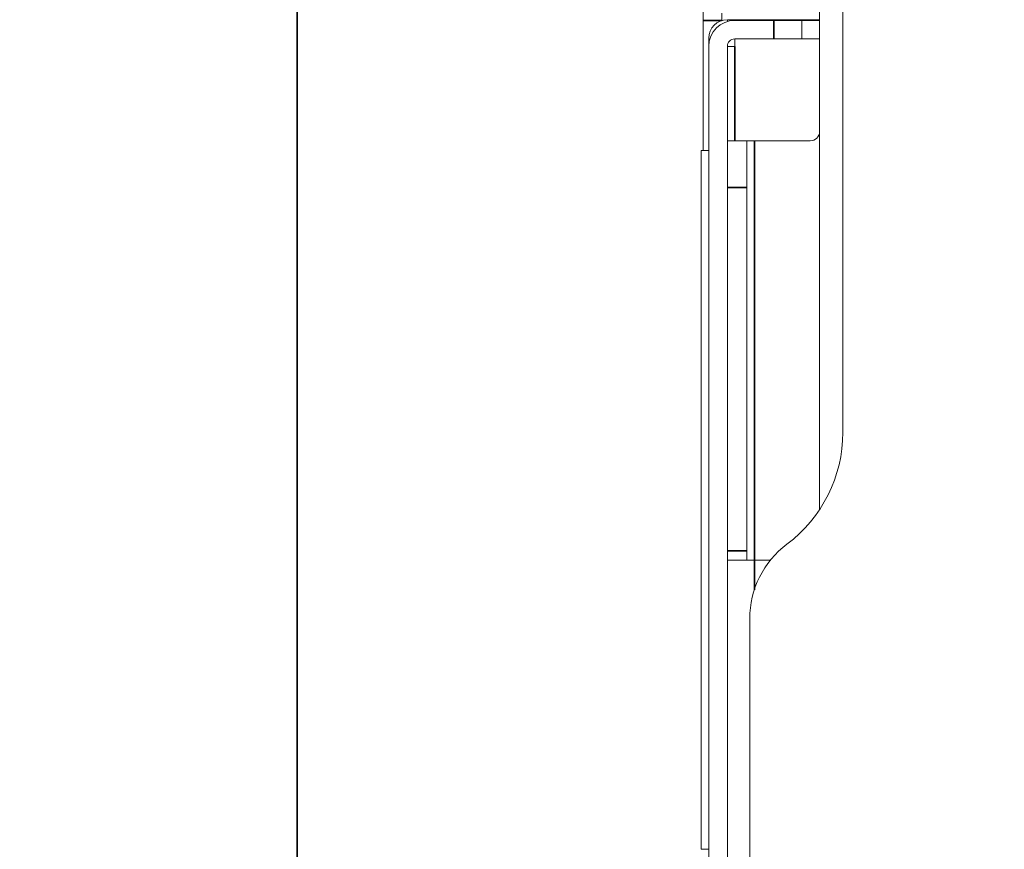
# Model space of a CAD drawing. Header units: millimetres. Extents: x 4 to 1188, y 1 to 840.
# Tile 103 of 210: x 386 to 401, y 706 to 718. Entities that reach past the tile are written whole.
import ezdxf

# ---------------------------------------------------------------- set-up
doc = ezdxf.new("R2010")
doc.units = ezdxf.units.MM
doc.layers.add('1', color=7, linetype='Continuous')
doc.styles.add('Arial Unicode MS', font='Arial Unicode MS')
doc.dimstyles.get("Standard").update_dxf_attribs({"dimtxt": 0.18, "dimasz": 0.18, "dimexe": 0.18, "dimexo": 0.0625, "dimgap": 0.09, "dimtad": 0, "dimtih": 1, "dimtoh": 1, "dimdec": 4, "dimzin": 0, "dimdsep": 46, "dimtxsty": 'Standard', "dimcen": 0.09, "dimadec": 0, "dimazin": 0, "dimtfac": 1, "dimtdec": 4, "dimtofl": 0, "dimtmove": 0, "dimatfit": 3, "dimfxl": 0, "dimtolj": 1, "dimtzin": 0, "dimarcsym": 0})

# ---------------------------------------------------------------- blocks, each defined once
blk = doc.blocks.new('_U16')
at = {"layer": '1', "color": 18, "lineweight": 35}
for p, q in [((192.374, 762.337), (192.374, 821.201)), ((407.917, 645.108), (407.917, 821.201)), ((192.374, 819.201), (407.917, 819.201))]:
    blk.add_line(p, q, dxfattribs=at)
at = {"layer": '1', "color": 18, "lineweight": 70}
for points in [[(192.374, 819.201), (195.874, 819.977), (195.874, 818.425)], [(407.917, 819.201), (404.417, 818.425), (404.417, 819.977)]]:
    blk.add_solid(points, dxfattribs=at)
at = {"layer": '1', "color": 18, "linetype": 'Continuous', "lineweight": 13, "insert": (289.628, 821.761), "char_height": 5, "attachment_point": 7, "line_spacing_factor": 1.047437, "style": 'Arial Unicode MS'}
blk.add_mtext('\\fArial Unicode MS|b0|i0;\\W1.0000;{\\H1.21x;(}1509{\\H1.21x;)}', dxfattribs=at)

msp = doc.modelspace()

# ---------------------------------------------------------------- linework, layer by layer
at = {"layer": '1', "color": 18, "linetype": 'Continuous', "lineweight": 35}
msp.add_line((390.2602, 685.5941), (390.2602, 810.0084), dxfattribs=at)
at = {"layer": '1', "color": 154, "linetype": 'Continuous', "lineweight": 13}
for p, q in [((398.2744, 719.1941), (398.2744, 710.824)), ((398.6315, 712.0084), (398.6315, 718.7941)), ((396.4887, 718.3227), (396.4887, 718.5241)), ((396.7744, 718.3227), (396.7744, 718.437)), ((396.4887, 716.3294), (396.4887, 718.3227)), ((396.8601, 718.3104), (396.8601, 718.337)), ((396.8601, 718.337), (398.2744, 718.337)), ((396.9744, 718.3271), (397.5744, 718.3271)), ((397.5744, 718.3271), (398.003, 718.3271)), ((398.003, 718.3271), (398.2744, 718.3271)), ((398.003, 718.3271), (398.003, 718.0414)), ((396.5744, 717.9271), (396.5744, 718.0513)), ((396.9744, 717.9271), (396.9744, 718.0414)), ((396.9744, 718.0414), (397.5744, 718.0414)), ((398.003, 718.0414), (397.5744, 718.0414)), ((398.003, 718.0414), (398.2744, 718.0414)), ((396.5744, 705.0926), (396.5744, 717.9271)), ((396.8601, 717.9271), (396.9744, 717.9271)), ((396.8601, 705.2254), (396.8601, 717.9271)), ((396.8601, 716.4799), (397.1601, 716.4799)), ((397.1601, 716.4799), (397.1601, 715.7656)), ((397.1601, 716.4799), (397.2744, 716.4799)), ((398.1315, 716.4799), (397.2744, 716.4799)), ((396.4601, 716.3302), (396.5744, 716.3302)), ((396.4601, 716.3302), (396.4601, 705.6159)), ((397.1601, 710.1941), (397.1601, 715.7656)), ((397.1601, 710.1941), (397.1601, 710.0513)), ((397.2744, 710.0513), (396.8601, 710.0513)), ((397.5221, 710.0513), (397.2744, 710.0513)), ((397.203, 670.5799), (397.203, 709.1513)), ((396.5744, 705.6159), (396.4601, 705.6159))]:
    msp.add_line(p, q, dxfattribs=at)
at = {"layer": '1', "color": 154, "linetype": 'Continuous', "lineweight": 35}
for p, q in [((396.7709, 718.3227), (396.4887, 718.3227)), ((397.5744, 718.0414), (397.5744, 718.3271)), ((396.9744, 716.4797), (396.9744, 717.9271)), ((397.2744, 710.0513), (397.2744, 716.4799)), ((397.1601, 715.7656), (396.8601, 715.7656)), ((396.8601, 710.1941), (397.1601, 710.1941)), ((397.2744, 709.5971), (397.2744, 710.0513))]:
    msp.add_line(p, q, dxfattribs=at)
at = {"layer": '1', "color": 154, "linetype": 'Continuous', "lineweight": 13}
for centre, radius, start, end in [((396.8601, 718.0513), 0.2857, 90, 180), ((396.9744, 717.9271), 0.4, 90, 180), ((396.9744, 717.9271), 0.1143, 90, 180), ((398.1315, 716.6227), 0.1429, 270, 0), ((396.4887, 712.0084), 2.1429, 306.8699, 0), ((398.6315, 709.1513), 1.4286, 126.8699, 180)]:
    msp.add_arc(centre, radius, start, end, dxfattribs=at)

# ---------------------------------------------------------------- dimensions: what is measured, and where the dimension line sits
at = {"layer": '1', "color": 18, "linetype": 'Continuous', "lineweight": 13}
dim = msp.add_linear_dim(base=(407.9172, 819.2011), p1=(192.3744, 761.337), p2=(407.9172, 644.1084), dimstyle='Standard', override={"dimtxt": 5, "dimasz": 3.5, "dimexe": 2, "dimexo": 1, "dimgap": 2.5, "dimtad": 1, "dimtih": 1, "dimtoh": 0, "dimdec": 0, "dimlfac": 7, "dimzin": 8, "dimdsep": 44, "dimlunit": 2, "dimpost": '(<>)', "dimtxsty": 'Arial Unicode MS', "dimsah": 1, "dimse1": 0, "dimse2": 0, "dimsd1": 0, "dimsd2": 0, "dimclrd": 18, "dimclre": 18, "dimclrt": 18, "dimtm": -0.1, "dimtfac": 0.4, "dimtdec": 2, "dimtofl": 1, "dimtmove": 0, "dimtzin": 8, "dimlwd": 35, "dimlwe": 35}, dxfattribs=at)
dim.commit()
dim.dimension.update_dxf_attribs({"geometry": '_U16', "text_midpoint": (300.1458, 819.2011), "dimtype": 160})

doc.saveas('drawing.dxf')
